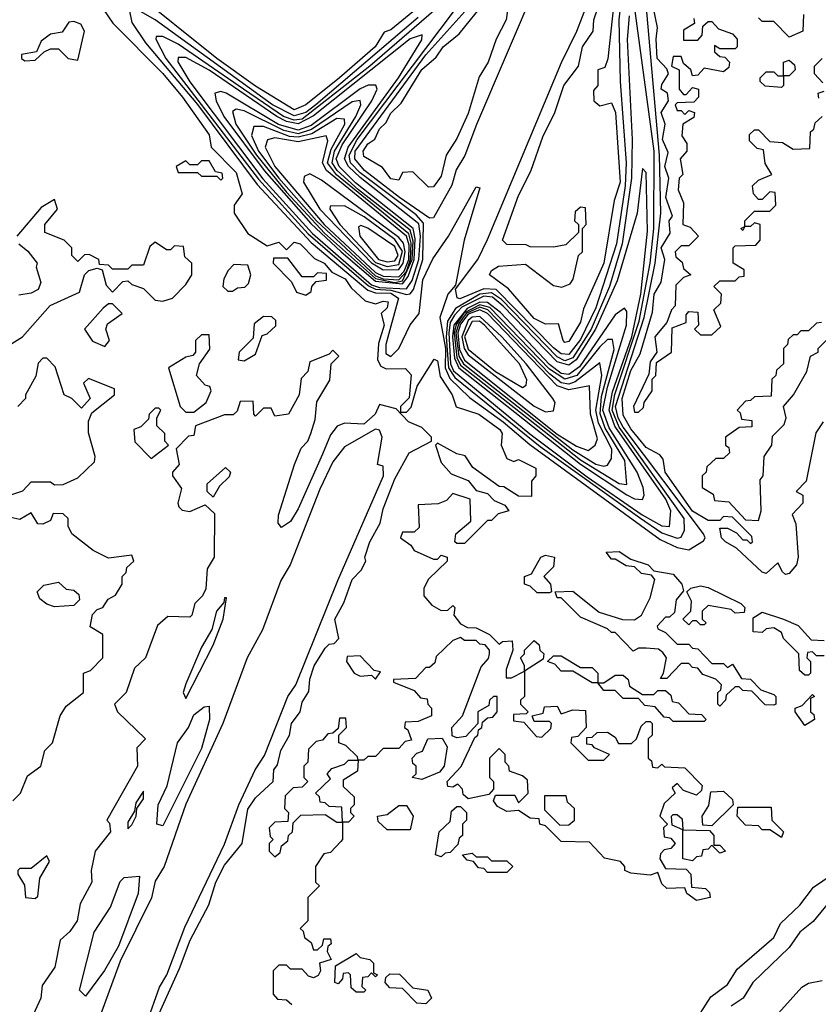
# Model space of a CAD drawing. Extents: x 2737310 to 2869991, y 870230 to 1012730.
# Tile 225 of 256: x 2792525 to 2794590, y 923649 to 926195. Entities that reach past the tile are written whole.
import ezdxf

# ---------------------------------------------------------------- set-up
doc = ezdxf.new("R2010")
doc.units = 0

msp = doc.modelspace()

# ---------------------------------------------------------------- linework, layer by layer
at = {"layer": '0CON02XD'}
for points in [[(2793585, 925682), (2793507.1, 925735), (2793416.9, 925805), (2793391.2, 925835), (2793392.7, 925855), (2793575, 926104.4), (2793745.7, 926295), (2793898.7, 926481.3), (2793935, 926507.5), (2793942.5, 926502.5), (2793941.2, 926475), (2793705.9, 925924.1), (2793675.9, 925844.1), (2793653.4, 925806.6), (2793642.7, 925767.3), (2793595, 925682.5), (2793585, 925682)], [(2793945, 925329.1), (2793925, 925331.2), (2793905, 925346.7), (2793757, 925497), (2793725, 925499.2), (2793663.3, 925473.3), (2793656.1, 925476.1), (2793651.7, 925498.3), (2793710, 925575), (2793735, 925626.7), (2793925.7, 926084.3), (2793965.7, 926165), (2794009.7, 926280.3), (2794085, 926430), (2794095, 926420), (2794095.8, 926385.8), (2794074.6, 926195), (2794077.5, 926035), (2794093.1, 925825), (2794090.7, 925765), (2794068.2, 925615), (2794015, 925450), (2793975, 925368.1), (2793945, 925329.1)], [(2793935, 925360), (2793930, 925365), (2793918.3, 925408.3), (2793885, 925407.5), (2793855, 925422.5), (2793788.6, 925498.6), (2793740, 925535), (2793745, 925546.7), (2793762.7, 925557.3), (2793833, 925563), (2793905, 925508), (2793927, 925503), (2793948, 925512), (2793956.2, 925523.8), (2793970, 925585), (2793980, 925595), (2793980, 925655), (2793990, 925665), (2793988.3, 925708.3), (2793975, 925710), (2793961.7, 925698.3), (2793960, 925675), (2793970, 925665), (2793970, 925645), (2793937, 925613), (2793905, 925606.7), (2793845, 925607.5), (2793835, 925612.5), (2793785, 925613.3), (2793773.3, 925625), (2793815, 925740), (2793847, 925803), (2793878.8, 925895), (2793907.7, 925952.3), (2793932, 926025), (2793970, 926075), (2793980, 926125), (2794007.5, 926165), (2794010, 926195), (2794045, 926298.8)], [(2792717.7, 926257.7), (2792766.1, 926186.1), (2792895, 926056), (2792945.8, 925995), (2793015, 925897.5), (2793020, 925865), (2793085, 925800), (2793100, 925745), (2793080, 925715), (2793080, 925695), (2793115, 925642.5), (2793165, 925610), (2793195, 925620), (2793215, 925600), (2793235, 925620), (2793250, 925615), (2793287.5, 925577.5), (2793312.5, 925565), (2793331.7, 925541.7), (2793366.7, 925525), (2793381.7, 925501.7), (2793418.3, 925468.3)], [(2793541.2, 926215), (2793485, 926168.8), (2793467, 926163), (2793443.8, 926125), (2793352, 926045), (2793265, 925974.4), (2793235, 925962.2), (2793135, 926023.3), (2793035, 926094.4), (2792813.1, 926273.1)], [(2794065, 926270), (2794046.1, 926093.9), (2794038.3, 926071.7), (2794020, 926065), (2794020, 926025), (2794008.3, 926011.7), (2794010, 925985), (2794025, 925972.5), (2794055, 925980), (2794065.6, 925955), (2794077.7, 925775), (2794062.3, 925727.7), (2794035.6, 925565), (2793983, 925447), (2793975, 925412.5), (2793945, 925362.5), (2793935, 925360)], [(2793615, 926234), (2793430, 926075), (2793255, 925938.1), (2793235, 925935.3), (2793207.5, 925945), (2793103.8, 926015), (2792935, 926131.5), (2792895, 926151.2), (2792878.3, 926151.7), (2792876.7, 926145), (2792902.5, 926095), (2793142.6, 925782.6), (2793270.8, 925640.8), (2793426.5, 925506.5), (2793445, 925497.8), (2793485, 925495.7), (2793525, 925484)], [(2793581.7, 925761.7), (2793541.7, 925801.7), (2793515, 925800), (2793505, 925780), (2793485, 925783.8), (2793463, 925813), (2793415, 925841.2), (2793412.9, 925855), (2793425, 925873.8), (2793443.6, 925886.4), (2793455, 925912.5), (2793471.7, 925928.3), (2793485, 925953.3), (2793511.2, 925978.8), (2793565, 926065.8), (2793601.7, 926098.3), (2793620, 926125), (2793661.7, 926158.3), (2793731.2, 926245)], [(2793790, 926245), (2793783.3, 926195), (2793756.7, 926145), (2793736.2, 926085), (2793713, 926047), (2793685, 925952.5), (2793655, 925887.5), (2793627.5, 925845), (2793615, 925790), (2793595, 925762.5), (2793581.7, 925761.7)], [(2794225, 924854.4), (2794235, 924856.7), (2794244, 924875), (2794242.9, 924905), (2794075, 925141.1), (2794057, 925185), (2794063.9, 925226.1), (2794127, 925415), (2794155.3, 925565), (2794164.6, 925655), (2794165.3, 925854.7), (2794115, 926230)], [(2794515, 924762.5), (2794505, 924760), (2794497, 924767), (2794485, 924790), (2794455, 924762.5), (2794445, 924766.7), (2794378.3, 924828.3), (2794350, 924845), (2794340, 924855), (2794335, 924880), (2794355, 924880), (2794378.3, 924868.3), (2794395, 924850), (2794405, 924850), (2794415, 924840), (2794420, 924845), (2794418.3, 924858.3), (2794368.3, 924908.3), (2794345, 924910), (2794335, 924900), (2794305, 924900), (2794265, 924924.4), (2794194.2, 925025), (2794188.8, 925058.8), (2794180, 925070), (2794145, 925088.8), (2794105, 925136.7), (2794085, 925172.5), (2794082.9, 925215), (2794105, 925288), (2794129.1, 925330.9), (2794161.2, 925438.8), (2794166, 925485), (2794183.8, 925516.2), (2794193.3, 925575), (2794183.6, 925605), (2794207, 925643), (2794204, 925675), (2794213, 925687), (2794196, 925735), (2794203.3, 925785), (2794193.3, 925815), (2794201.7, 925851.7), (2794186.9, 925885), (2794194, 925925), (2794183.5, 925955), (2794202.5, 925985), (2794200, 926005), (2794184, 926015), (2794185, 926027.5), (2794202.5, 926055), (2794198.3, 926068.3), (2794173.1, 926095), (2794170.8, 926145), (2794174.2, 926175), (2794163.6, 926225)], [(2792808.3, 926221.7), (2792815, 926187.5), (2792850.6, 926135), (2792985, 925975.4), (2793138.8, 925768.8), (2793278.9, 925618.9), (2793425.6, 925495.6), (2793445, 925488.4), (2793485, 925488), (2793504.5, 925475), (2793471.5, 925355), (2793472, 925332), (2793485, 925324.2), (2793505.3, 925344.7), (2793535, 925405.8), (2793558, 925435), (2793567.4, 925522.6), (2793593, 925577), (2793633.8, 925635), (2793705, 925762.5), (2793715, 925760), (2793674, 925625), (2793651.7, 925508.3), (2793632, 925485), (2793611.2, 925425), (2793625.9, 925345), (2793625.2, 925295), (2793637.4, 925267.4), (2793688.1, 925218.1), (2793775, 925155.4), (2793843.9, 925096.1), (2794180.9, 924850.9), (2794225, 924830), (2794255, 924824.2)], [(2793555, 926200.5), (2793290.9, 925975), (2793265, 925954.7), (2793235, 925946), (2793178.9, 925975), (2792875, 926194.4), (2792825, 926223.3)], [(2793525, 925484), (2793535, 925485.8), (2793543.1, 925496.9), (2793567.1, 925575), (2793568.8, 925668.8), (2793550.3, 925690.3), (2793405, 925798.9), (2793380.7, 925825), (2793376.6, 925845), (2793397.6, 925885), (2793647.1, 926215)], [(2794101.2, 926205), (2794096.1, 926143.9), (2794108.9, 925885), (2794107.3, 925785), (2794083.1, 925615), (2794050.3, 925505), (2794002.8, 925395), (2793955, 925320.4), (2793935, 925312.9), (2793915, 925322.8), (2793771, 925471), (2793745, 925488.6), (2793715, 925485.3), (2793651.5, 925448.5), (2793630.8, 925415), (2793627.8, 925375), (2793633.9, 925295), (2793650.1, 925270.1), (2793871, 925091), (2794127.4, 924907.4), (2794185, 924867.9), (2794225, 924854.4)], [(2794255, 924824.2), (2794293, 924847), (2794297.5, 924855), (2794293.3, 924865), (2794085, 925141.2), (2794072.1, 925165), (2794065.9, 925195), (2794139.4, 925425), (2794168.2, 925565), (2794182.9, 925695), (2794179.6, 925845), (2794146.2, 926215)], [(2794551.7, 926208.3), (2794550, 926165), (2794515, 926150), (2794475, 926190), (2794445, 926190), (2794435, 926200)], [(2792538.3, 926088.3), (2792565, 926090), (2792588.3, 926111.7), (2792605, 926120), (2792625, 926120), (2792650, 926095), (2792675, 926090), (2792692.5, 926165), (2792683, 926183), (2792665, 926190), (2792651.7, 926188.3), (2792635, 926162.5), (2792605, 926157.5), (2792580.7, 926139.3), (2792568.3, 926111.7), (2792530, 926105), (2792530, 926095), (2792538.3, 926088.3)], [(2794268.3, 926198.3), (2794270, 926185), (2794241.7, 926168.3), (2794241.7, 926141.7), (2794278.3, 926141.7), (2794290, 926155), (2794291.7, 926178.3), (2794305, 926190), (2794315, 926190), (2794331.7, 926171.7), (2794368.3, 926158.3), (2794380, 926145), (2794380, 926125), (2794375, 926120), (2794335, 926120), (2794321.7, 926128.3), (2794321.7, 926111.7), (2794335, 926100), (2794348.3, 926098.3), (2794360, 926085), (2794358.3, 926071.7), (2794345, 926060), (2794295, 926070), (2794278.3, 926051.7), (2794265, 926050), (2794260, 926065), (2794241.7, 926081.7), (2794235, 926100), (2794215, 926100), (2794210, 926075), (2794230, 926065), (2794230, 926015), (2794241.7, 926001.7), (2794248.3, 926001.7), (2794265, 926020), (2794280, 926015), (2794280, 925995), (2794268.3, 925981.7), (2794225, 925980), (2794220, 925975), (2794225, 925960), (2794235, 925960), (2794245, 925950), (2794255, 925960), (2794270, 925955), (2794268.3, 925941.7), (2794240, 925925), (2794237.5, 925895), (2794250, 925875), (2794250, 925855), (2794232.5, 925835), (2794240, 925795), (2794230, 925785), (2794227.5, 925755), (2794241.7, 925721.7), (2794240, 925665), (2794258.3, 925658.3), (2794280, 925635), (2794255, 925610), (2794235, 925610), (2794220, 925595), (2794221.7, 925581.7), (2794238.3, 925568.3), (2794241.7, 925551.7), (2794260, 925535), (2794241.7, 925528.3), (2794221.7, 925508.3), (2794220, 925455), (2794210, 925445), (2794198.3, 925411.7), (2794167.5, 925375), (2794172.5, 925335), (2794155, 925310), (2794151.7, 925278.3), (2794112.5, 925195), (2794115, 925180), (2794125, 925180)], [(2793525, 925499.4), (2793539.4, 925520.6), (2793557, 925575), (2793561.1, 925635), (2793557.1, 925667.1), (2793405, 925786.5), (2793375.3, 925815), (2793364.7, 925835), (2793374.2, 925865), (2793504.6, 926045), (2793565, 926143.3), (2793566.1, 926156.1), (2793535, 926145.6), (2793285, 925946.8), (2793245, 925926.1), (2793215, 925931.7), (2793189.6, 925945), (2793015, 926064.6), (2792955, 926097.1), (2792935, 926097.5), (2792933.9, 926086.1), (2792965, 926034.5), (2793153.6, 925783.6), (2793282, 925642), (2793435, 925509.6), (2793455, 925502.7), (2793525, 925499.4)], [(2794495, 926020), (2794453, 926023), (2794440, 926035), (2794440, 926045), (2794455, 926060), (2794475, 926060), (2794485, 926050), (2794500, 926050), (2794500, 926085), (2794515, 926090), (2794528.3, 926078.3), (2794530, 926065), (2794515, 926050), (2794500, 926050), (2794500, 926025), (2794495, 926020)], [(2794601.7, 926031.7), (2794580, 926055), (2794580, 926075), (2794600, 926095)], [(2793515, 925511.5), (2793529.5, 925530.5), (2793544.9, 925575), (2793547.9, 925627.9), (2793542.3, 925655), (2793393.4, 925773.4), (2793350.7, 925815), (2793343.6, 925835), (2793358.5, 925871.5), (2793435.4, 925985), (2793449.2, 926015), (2793446.1, 926026.1), (2793425.9, 926025.9), (2793405, 926016.2), (2793278.8, 925921.2), (2793245, 925909), (2793193.9, 925923.9), (2793058.8, 926005), (2793045, 926009.2), (2793030, 926005), (2793032.9, 925985), (2793053.2, 925945), (2793157.4, 925805), (2793278.1, 925668.1), (2793356.2, 925595), (2793445, 925518.4), (2793515, 925511.5)], [(2794591.7, 925991.7), (2794590, 926005), (2794605, 926010)], [(2793495, 925515.2), (2793515, 925519.6), (2793540.2, 925575), (2793542.4, 925622.4), (2793535, 925650.4), (2793401.3, 925755), (2793346.1, 925805), (2793333.4, 925825), (2793338.9, 925855), (2793394.4, 925945), (2793407.1, 925975), (2793405.8, 925985.8), (2793385, 925982.9), (2793279.2, 925910.8), (2793245, 925900.2), (2793208.1, 925908.1), (2793105, 925959.4), (2793085, 925963.3), (2793075, 925957.5), (2793083.5, 925925), (2793137.1, 925845), (2793215, 925749.1), (2793313.1, 925643.1), (2793445, 925525.6), (2793495, 925515.2)], [(2794125, 925180), (2794138.3, 925191.7), (2794140, 925205), (2794160, 925235), (2794160, 925265), (2794170, 925275), (2794171.7, 925308.3), (2794210, 925335), (2794211.7, 925398.3), (2794248.3, 925411.7), (2794248.3, 925431.7), (2794255, 925440), (2794278.3, 925438.3), (2794280, 925405), (2794270, 925395), (2794285, 925380), (2794315, 925380), (2794338.3, 925401.7), (2794320, 925445), (2794338.3, 925461.7), (2794340, 925485), (2794320, 925505), (2794335, 925520), (2794375, 925520), (2794385, 925530), (2794398.3, 925531.7), (2794398.3, 925548.3), (2794370, 925565), (2794370, 925605), (2794375, 925610), (2794428.3, 925611.7), (2794440, 925625), (2794440, 925665), (2794425, 925670), (2794415, 925660), (2794400, 925660), (2794395, 925650), (2794390, 925655), (2794400, 925660), (2794400, 925675), (2794425, 925700), (2794465, 925700), (2794480, 925715), (2794478.3, 925748.3), (2794465, 925750), (2794445, 925730), (2794435, 925730), (2794422.5, 925745), (2794420, 925765), (2794435, 925780), (2794470, 925795), (2794453, 925823), (2794448.3, 925858.3), (2794431.7, 925861.7), (2794411.7, 925881.7), (2794411.7, 925898.3), (2794425, 925910), (2794435, 925910), (2794465, 925880), (2794497, 925877), (2794525, 925860), (2794568.3, 925861.7), (2794570, 925905), (2794578.3, 925911.7), (2794581.7, 925928.3), (2794600, 925945)], [(2793505, 925522.1), (2793525, 925544.2), (2793535.6, 925575), (2793537.3, 925617.3), (2793530.9, 925640.9), (2793343.8, 925793.8), (2793320.9, 925825), (2793330.1, 925859.9), (2793365.5, 925925), (2793365, 925937.5), (2793345, 925939.4), (2793280.3, 925899.7), (2793245, 925890.8), (2793222.6, 925892.6), (2793155, 925918.9), (2793130.8, 925919.2), (2793124.1, 925895.9), (2793142.7, 925855), (2793195.3, 925785), (2793292.1, 925675), (2793445, 925533), (2793465, 925524.5), (2793505, 925522.1)], [(2793505, 925529.8), (2793519, 925545), (2793530.8, 925575), (2793532.2, 925612.2), (2793525.6, 925635), (2793318.2, 925805), (2793308, 925825), (2793321.7, 925881.7), (2793317.5, 925895), (2793245, 925879.3), (2793185, 925889.4), (2793166.1, 925883.9), (2793160, 925865), (2793184.7, 925815), (2793312.1, 925665), (2793445, 925540.8), (2793465, 925531.9), (2793505, 925529.8)], [(2793045, 925780), (2793050, 925785), (2793048.3, 925798.3), (2793031.7, 925801.7), (2793015, 925830), (2792995, 925830), (2792985, 925820), (2792965, 925820), (2792955, 925830), (2792930, 925815), (2792935, 925800), (2792985, 925800), (2792995, 925790), (2793035, 925790), (2793045, 925780)], [(2793465, 925548.4), (2793505, 925549.4), (2793516.7, 925565), (2793522.1, 925595), (2793517.2, 925617.2), (2793505, 925632), (2793305, 925780), (2793275, 925796.2), (2793260.7, 925789.3), (2793258.8, 925775), (2793300.8, 925705), (2793435, 925565.8), (2793465, 925548.4)], [(2794205, 924884), (2794208.6, 924925), (2794196.1, 924955), (2794064.1, 925144.1), (2794048.8, 925185), (2794057.7, 925232.3), (2794107.7, 925375), (2794131.2, 925485), (2794148.3, 925648.3), (2794145, 925800), (2794135, 925810), (2794122, 925695), (2794070.2, 925519.8), (2794014.2, 925395), (2793963.9, 925315), (2793945, 925301.8), (2793915, 925310.3), (2793775, 925454.1), (2793747.2, 925477.2), (2793725, 925480.2), (2793668.3, 925451.7), (2793649, 925431), (2793638.3, 925411.7), (2793634.5, 925385), (2793639.3, 925305), (2793646.9, 925286.9), (2793844.2, 925124.2), (2793992.4, 925012.4), (2794134.5, 924914.5), (2794185, 924885.7), (2794205, 924884)], [(2792505, 925357.5), (2792532.5, 925375), (2792603.8, 925456.2), (2792679.5, 925490.5), (2792692.5, 925535), (2792703.8, 925546.2), (2792725, 925552.5), (2792738.3, 925548.3), (2792748.3, 925508.3), (2792765, 925490), (2792791.7, 925518.3), (2792805, 925520), (2792815, 925510), (2792845, 925500), (2792875, 925470), (2792895, 925467.5), (2792920, 925475), (2792955, 925510), (2792970, 925535), (2792970, 925565), (2792951.7, 925581.7), (2792948.3, 925608.3), (2792925, 925610), (2792915, 925600), (2792905, 925600), (2792875, 925620), (2792861.7, 925608.3), (2792845, 925560), (2792815, 925560), (2792805, 925550), (2792765, 925550), (2792755, 925560), (2792731.7, 925561.7), (2792730, 925575), (2792705, 925587.5), (2792693, 925587), (2792675, 925570), (2792660, 925585), (2792660, 925605), (2792640, 925625), (2792590, 925645), (2792590, 925665), (2792622.5, 925705), (2792615, 925730), (2792580.7, 925709.3), (2792517.5, 925635)], [(2793475, 925556.4), (2793505, 925562), (2793515, 925596.2), (2793495, 925626.8), (2793415.5, 925685), (2793365, 925714), (2793327.5, 925712.5), (2793326.7, 925705), (2793352.5, 925665), (2793445, 925567.2), (2793475, 925556.4)], [(2793475, 925568.8), (2793495, 925571.5), (2793503.3, 925585), (2793495, 925608.1), (2793425, 925656), (2793407.5, 925662.5), (2793400.7, 925659.3), (2793404.2, 925635), (2793452.5, 925575), (2793475, 925568.8)], [(2792522.5, 925615), (2792546.4, 925596.4), (2792570, 925565), (2792567.5, 925555), (2792580, 925515), (2792573, 925497), (2792555, 925487.5), (2792523, 925483)], [(2793265, 925482.5), (2793278.3, 925491.7), (2793280, 925505), (2793291.7, 925518.3), (2793318.3, 925521.7), (2793318.3, 925538.3), (2793295, 925540), (2793285, 925530), (2793255, 925530), (2793218.3, 925578.3), (2793181.7, 925578.3), (2793180, 925565), (2793227.5, 925517.5), (2793240.7, 925490.7), (2793265, 925482.5)], [(2793063, 925493), (2793075, 925493.3), (2793088.3, 925501.7), (2793107, 925503), (2793117, 925513), (2793122.5, 925535), (2793115, 925560), (2793078.3, 925561.7), (2793063.9, 925546.1), (2793052.5, 925525), (2793050, 925505), (2793063, 925493)], [(2793418.3, 925468.3), (2793445, 925460), (2793465, 925467.5), (2793477.5, 925465), (2793475, 925450), (2793460, 925435), (2793467.8, 925405), (2793452.7, 925357.3), (2793450, 925315), (2793458.8, 925298.8), (2793472.5, 925292.5), (2793523, 925293), (2793537, 925277), (2793532.5, 925217.5), (2793510, 925195), (2793510, 925180), (2793525, 925180), (2793537, 925193), (2793553, 925247), (2793596.7, 925316.7), (2793605, 925312.5), (2793612.5, 925272.5), (2793643.3, 925225), (2793654, 925194), (2793712.5, 925175), (2793766.2, 925135), (2793772.5, 925125), (2793770, 925095), (2793785, 925060), (2793802.5, 925052.5), (2793815, 925057.5), (2793860, 925035), (2793860, 925015), (2793848.3, 925001.7), (2793848.3, 924961.7), (2793815, 924962.5), (2793777, 924987), (2793765, 924987.5), (2793697, 925037), (2793677, 925067), (2793655, 925072.5), (2793605, 925100), (2793600, 925095), (2793615, 925050), (2793640.7, 925020.7), (2793685, 925003.3), (2793705, 924977.5), (2793735, 924970), (2793751.7, 924951.7), (2793779.3, 924939.3), (2793790, 924925), (2793762.5, 924917.5), (2793745, 924900), (2793735, 924900), (2793675, 924840), (2793655, 924840), (2793650, 924845), (2793652.5, 924865), (2793691.7, 924898.3), (2793690, 924955), (2793645, 924970), (2793628.3, 924951.7), (2793607, 924943), (2793555, 924940), (2793558.3, 924881.7), (2793545, 924870), (2793515, 924870), (2793510, 924855), (2793536.4, 924836.4), (2793545, 924822.5), (2793595, 924800), (2793605, 924800), (2793615, 924810), (2793630, 924805), (2793630, 924795), (2793581.7, 924748.3), (2793570, 924725), (2793570, 924705), (2793590.7, 924680.7), (2793615, 924667.5), (2793631.7, 924668.3), (2793645, 924680), (2793650, 924675), (2793647.5, 924655), (2793665, 924632.5), (2793683, 924623), (2793705, 924622.5), (2793740, 924605), (2793765, 924580), (2793773, 924587), (2793798.3, 924588.3), (2793800, 924565), (2793783.3, 924515), (2793783.3, 924493.3), (2793797, 924493), (2793830, 924510), (2793830, 924525), (2793820, 924545), (2793830, 924555), (2793830, 924565), (2793855, 924590), (2793868.3, 924578.3), (2793870, 924565), (2793880, 924555), (2793878.3, 924541.7), (2793830, 924510), (2793830, 924445), (2793820, 924435), (2793820, 924425), (2793840, 924405), (2793835, 924400), (2793801.7, 924398.3), (2793801.7, 924381.7), (2793828.3, 924378.3), (2793861.7, 924341.7), (2793875, 924340), (2793898.3, 924361.7), (2793900, 924375), (2793895, 924380), (2793855, 924380), (2793850, 924395), (2793878.3, 924401.7), (2793881.7, 924418.3), (2793915, 924420), (2793925, 924400), (2793955, 924410), (2793988.3, 924408.3), (2793990, 924365), (2793968.3, 924341.7), (2793951.7, 924338.3), (2793950, 924325), (2793995, 924280), (2794035, 924280), (2794050, 924295), (2794011.7, 924311.7), (2794005, 924320), (2793991.7, 924321.7), (2793991.7, 924338.3), (2794005, 924340), (2794018.3, 924351.7), (2794045, 924352.5), (2794065, 924340), (2794073, 924323), (2794107, 924323), (2794120, 924335), (2794131.7, 924368.3), (2794145, 924380), (2794155, 924380), (2794160, 924375), (2794160, 924345), (2794150, 924335), (2794150, 924285), (2794158.3, 924278.3), (2794161.7, 924261.7), (2794175, 924260), (2794185, 924270), (2794192.5, 924262.5), (2794245, 924260), (2794290, 924215), (2794288.3, 924201.7), (2794275, 924190), (2794241.7, 924201.7), (2794225, 924220), (2794211.7, 924208.3), (2794220, 924195), (2794191.7, 924168.3), (2794180, 924135), (2794200, 924115), (2794190, 924105), (2794191.7, 924081.7), (2794208.3, 924078.3), (2794220, 924065), (2794208.3, 924051.7), (2794191.7, 924048.3), (2794181.7, 924038.3), (2794180, 924025), (2794195, 924000), (2794248.3, 923998.3), (2794260, 923985), (2794261.7, 923951.7), (2794298.3, 923948.3), (2794308.3, 923938.3), (2794310, 923925), (2794275, 923917.5), (2794250, 923935), (2794245, 923950), (2794198.3, 923948.3), (2794185, 923960), (2794175, 923990), (2794155, 923982.5), (2794105, 923987.5), (2794090, 923995), (2794090, 924005), (2794078.3, 924018.3), (2794037, 924027), (2793998.3, 924068.3), (2793925, 924070), (2793885, 924110), (2793870, 924115), (2793868.3, 924128.3), (2793845, 924130), (2793815, 924150), (2793785, 924147.5), (2793760.7, 924160.7), (2793750, 924175), (2793755, 924190), (2793805, 924190), (2793815, 924170), (2793840, 924195), (2793838.3, 924228.3), (2793825, 924240), (2793791.7, 924251.7), (2793790, 924265), (2793780, 924275), (2793780, 924295), (2793765, 924310), (2793740, 924285), (2793740, 924235), (2793750, 924225), (2793750, 924205), (2793738.3, 924191.7), (2793685, 924180), (2793671.7, 924191.7), (2793670, 924205), (2793658.3, 924218.3), (2793645, 924210), (2793631.7, 924211.7), (2793630, 924225), (2793666.7, 924263.3), (2793701.7, 924338.3), (2793710, 924345), (2793711.7, 924358.3), (2793720, 924365), (2793721.7, 924378.3), (2793735, 924390), (2793748.3, 924391.7), (2793760, 924405), (2793760, 924445), (2793750, 924445), (2793740, 924435), (2793738.3, 924421.7), (2793710, 924405), (2793710, 924375), (2793678.3, 924341.7), (2793655, 924337.5), (2793643, 924343), (2793642.5, 924365), (2793670, 924395), (2793718.3, 924521.7), (2793737, 924543), (2793740, 924555), (2793740, 924565), (2793728.3, 924578.3), (2793715, 924580), (2793705, 924590), (2793675, 924590), (2793665, 924597.5), (2793645, 924590), (2793601.7, 924548.3), (2793598.3, 924531.7), (2793585, 924520), (2793575, 924520), (2793548.3, 924491.7), (2793491.7, 924488.3), (2793491.7, 924481.7), (2793545, 924460), (2793561.7, 924441.7), (2793578.3, 924438.3), (2793580, 924425), (2793590, 924415), (2793590, 924395), (2793555, 924380), (2793521.7, 924378.3), (2793520, 924365), (2793528.3, 924358.3), (2793538.3, 924331.7), (2793521.7, 924328.3), (2793505, 924310), (2793465, 924310), (2793445, 924290), (2793425, 924290), (2793415, 924280), (2793400, 924280), (2793398.3, 924251.7), (2793361.7, 924228.3), (2793361.7, 924211.7), (2793390, 924185), (2793390, 924165), (2793380, 924155), (2793380, 924145), (2793390, 924135), (2793375, 924120), (2793360, 924120), (2793360, 924075), (2793355, 924070), (2793328.3, 924041.7), (2793311.7, 924038.3), (2793290, 924005), (2793290, 923965), (2793300, 923955), (2793270, 923925), (2793270, 923865), (2793250, 923845), (2793258.3, 923838.3), (2793261.7, 923821.7), (2793278.3, 923808.3), (2793285, 923790), (2793295, 923790), (2793308.3, 923801.7), (2793311.7, 923818.3), (2793328.3, 923818.3), (2793330, 923805), (2793321.7, 923798.3), (2793320, 923785), (2793330, 923765), (2793300, 923755), (2793302.5, 923735), (2793296.7, 923723.3), (2793285, 923717.5), (2793271.7, 923721.7), (2793255, 923740), (2793225, 923740), (2793215, 923750), (2793195, 923750), (2793180, 923735), (2793180, 923675), (2793191.7, 923661.7), (2793215, 923660), (2793228.3, 923648.3)], [(2794135, 924953.8), (2794140, 924965), (2794137.5, 924985), (2794121.5, 925025), (2794049.2, 925139.2), (2794033.1, 925185), (2794044.8, 925245), (2794094.4, 925405), (2794095, 925440), (2794088.8, 925448.8), (2794065, 925432), (2793972.8, 925297.2), (2793945, 925277.6), (2793925, 925280), (2793895, 925303.5), (2793768, 925438), (2793735, 925463.5), (2793715, 925464.2), (2793681.7, 925448.3), (2793647.9, 925405), (2793644, 925375), (2793649.7, 925319.7), (2793660.3, 925295), (2793975, 925045.8), (2794095, 924966.4), (2794115, 924955.6), (2794135, 924953.8)], [(2792745, 925350), (2792757.5, 925365), (2792747.5, 925395), (2792751.7, 925408.3), (2792790, 925435), (2792765, 925460), (2792755, 925460), (2792740.7, 925449.3), (2792692.5, 925395), (2792713.6, 925363.6), (2792745, 925350)], [(2794095, 924993.3), (2794089.5, 925055), (2794039.1, 925139.1), (2794025.6, 925175.6), (2794029.2, 925220.8), (2794062.5, 925342.5), (2794058, 925368), (2794045, 925368), (2794025, 925349.4), (2793965.2, 925274.8), (2793935, 925265.3), (2793895, 925291.6), (2793740.9, 925450.9), (2793715, 925457.7), (2793673.8, 925436.2), (2793653.5, 925406.5), (2793648.6, 925385), (2793655, 925321.4), (2793665, 925301.4), (2793975, 925056.6), (2794075, 924995.8), (2794095, 924993.3)], [(2794035, 925040), (2794045, 925043.3), (2794055, 925060), (2794055.7, 925084.3), (2794021.5, 925151.5), (2794014.7, 925185), (2794030.5, 925275), (2794025, 925307.5), (2793961.7, 925258.3), (2793945, 925252.7), (2793925, 925255.9), (2793895, 925279.1), (2793735.1, 925445.1), (2793715, 925451.2), (2793679.3, 925435), (2793660.5, 925409.5), (2793652.9, 925385), (2793660.8, 925325), (2793672.9, 925305), (2793955, 925082.9), (2794015, 925045.7), (2794035, 925040)], [(2793995, 925081.2), (2794013.3, 925095), (2794019.2, 925110.8), (2794001.1, 925175), (2793998, 925248), (2793945, 925237.9), (2793915, 925248), (2793734.7, 925435), (2793714.4, 925444.4), (2793685, 925433.8), (2793665, 925407.8), (2793657.7, 925385), (2793662.4, 925342.4), (2793674.9, 925314.9), (2793915, 925123.4), (2793965, 925091.8), (2793995, 925081.2)], [(2793105, 925312.5), (2793135, 925330), (2793151.7, 925378.3), (2793165, 925382.5), (2793187, 925403), (2793187, 925417), (2793177, 925427), (2793155, 925427.5), (2793131.7, 925408.3), (2793128.3, 925371.7), (2793092.5, 925335), (2793090, 925315), (2793105, 925312.5)], [(2793885, 925180.8), (2793905, 925183.3), (2793910, 925205), (2793903.8, 925215), (2793835, 925305.4), (2793771.3, 925375), (2793715, 925427.2), (2793695, 925426), (2793685, 925417.2), (2793668, 925375), (2793674.2, 925345), (2793685, 925328), (2793855, 925195.6), (2793885, 925180.8)], [(2793825, 925243.8), (2793835, 925250), (2793836.4, 925263.6), (2793817.5, 925305), (2793727.1, 925405), (2793713.8, 925415), (2793695, 925414.5), (2793675.4, 925375.4), (2793685, 925342.9), (2793755, 925285.6), (2793825, 925243.8)], [(2794598.3, 925411.7), (2794585, 925410), (2794565, 925390), (2794545, 925390), (2794535, 925380), (2794525, 925380), (2794511.7, 925368.3), (2794510, 925355), (2794500, 925345), (2794500, 925305), (2794481.7, 925288.3), (2794480, 925275), (2794470, 925265), (2794468.3, 925221.7), (2794425, 925220), (2794415, 925210), (2794401.7, 925208.3), (2794380, 925185), (2794388.3, 925178.3), (2794391.7, 925161.7), (2794418.3, 925158.3), (2794418.3, 925141.7), (2794385, 925140), (2794350, 925115), (2794350, 925095), (2794358.3, 925088.3), (2794360, 925075), (2794345, 925060), (2794325, 925060), (2794301.7, 925038.3), (2794300, 925025), (2794290, 925015), (2794290, 924985), (2794318.3, 924968.3), (2794321.7, 924951.7), (2794358.3, 924948.3), (2794401.7, 924901.7), (2794435, 924900)], [(2792975, 925180), (2793007.5, 925205), (2793020, 925235), (2793016.4, 925246.4), (2793005, 925250), (2792982.5, 925275), (2792990, 925305), (2793017, 925343), (2793015, 925380), (2792995, 925380), (2792980, 925365), (2792980, 925335), (2792973, 925327), (2792955, 925322.5), (2792910, 925295), (2792940, 925195), (2792955, 925180), (2792975, 925180)], [(2794435, 924900), (2794442.5, 924925), (2794440, 925005), (2794447.5, 925015), (2794450, 925065), (2794470, 925095), (2794471.7, 925118.3), (2794501.7, 925148.3), (2794506.7, 925165), (2794500, 925195), (2794526.2, 925225), (2794560, 925285), (2794570, 925325), (2794590, 925335), (2794590, 925345), (2794620, 925375)], [(2792938.3, 923741.7), (2792966, 923815), (2793014.2, 923905.8), (2793031.9, 923965), (2793055, 924008.8), (2793100, 924065), (2793115, 924153.3), (2793135, 924182.5), (2793180, 924225), (2793182.5, 924255), (2793191.7, 924268.3), (2793200, 924305), (2793222.5, 924345), (2793227.5, 924375), (2793250, 924405), (2793255, 924430), (2793272.5, 924457.5), (2793275, 924490), (2793286.1, 924523.9), (2793315, 924570), (2793325, 924580), (2793338.3, 924581.7), (2793350, 924595), (2793340, 924645), (2793363.3, 924686.7), (2793385, 924747.5), (2793408.3, 924771.7), (2793420, 924795), (2793417.5, 924805), (2793430, 924845), (2793457, 924893), (2793465, 924930), (2793495, 925007.5), (2793532.5, 925075), (2793590, 925105), (2793590, 925115), (2793565, 925140), (2793530, 925155), (2793498.3, 925188.3), (2793455, 925200), (2793444, 925175), (2793415, 925149.4), (2793365, 925152), (2793345.8, 925144.2), (2793328.8, 925121.2), (2793308.3, 925071.7), (2793245, 924930), (2793225, 924897.5), (2793201.7, 924881.7), (2793193.3, 924893.3), (2793193.9, 924913.9), (2793235.8, 925045), (2793253, 925087), (2793270, 925105), (2793277.5, 925125), (2793289.3, 925160.7), (2793293, 925207), (2793327, 925263), (2793330, 925305), (2793350, 925325), (2793335, 925340), (2793325, 925330), (2793275, 925310), (2793270, 925285), (2793253, 925267), (2793247.5, 925225), (2793220, 925175), (2793185, 925170), (2793175, 925190), (2793155, 925190), (2793135, 925170), (2793130, 925175), (2793128.3, 925208.3), (2793095, 925207.5), (2793087, 925183), (2793077, 925173), (2793055, 925173.3), (2792980, 925145), (2792975, 925120), (2792961.7, 925118.3), (2792930, 925085), (2792937.5, 925045), (2792920, 925025), (2792920, 925015), (2792943, 924983), (2792933.8, 924945), (2792936.7, 924935), (2792945, 924926.7), (2792965, 924923.3), (2793005, 924940), (2793028.3, 924918.3), (2793027.5, 924805), (2793010, 924775), (2793006.4, 924723.6), (2792997.5, 924705), (2792977.5, 924685), (2792970, 924655), (2792965, 924650), (2792908.3, 924651.7), (2792881.7, 924628.3), (2792850, 924545), (2792821.7, 924518.3), (2792800, 924455), (2792770, 924425), (2792777.5, 924405), (2792850, 924335), (2792828.3, 924311.7), (2792830, 924265), (2792750, 924125), (2792757, 924117), (2792760, 924095), (2792720, 924045), (2792710, 923995), (2792711.2, 923965), (2792681.2, 923908.8), (2792674, 923865), (2792655, 923836.7), (2792630, 923815), (2792616, 923745), (2792583, 923697), (2792580, 923665), (2792555, 923610)], [(2792505, 924967.5), (2792533, 924977), (2792555, 925000), (2792605, 925000), (2792615, 924992.5), (2792637, 924993), (2792675, 925010), (2792718.3, 925051.7), (2792720, 925065), (2792703, 925127), (2792703, 925157), (2792711.7, 925178.3), (2792770, 925225), (2792770, 925240), (2792702.5, 925267.5), (2792690, 925255), (2792707.5, 925215), (2792685, 925190), (2792660, 925215), (2792640, 925225), (2792617, 925297), (2792595, 925320), (2792585, 925320), (2792573, 925307), (2792567, 925273), (2792540, 925225), (2792540, 925215), (2792520, 925195)], [(2792865, 925060), (2792910, 925095), (2792900, 925105), (2792900, 925125), (2792880, 925145), (2792880, 925165), (2792890, 925185), (2792885, 925190), (2792875, 925190), (2792860, 925175), (2792858.3, 925161.7), (2792838.3, 925141.7), (2792820, 925135), (2792823, 925103), (2792865, 925060)], [(2794602.5, 925155), (2794583.6, 925126.4), (2794558.8, 925001.2), (2794532.5, 924975), (2794550, 924965), (2794550, 924945), (2794522.5, 924915), (2794531.7, 924891.7), (2794537.5, 924805), (2794533.3, 924785), (2794515, 924762.5)], [(2792855, 923603.3), (2792886.9, 923693.1), (2792905.7, 923725), (2792952.1, 923847.9), (2793055, 924063.3), (2793092, 924165), (2793133.8, 924255), (2793157.6, 924292.4), (2793218, 924445), (2793238.6, 924475), (2793347.5, 924745), (2793465.8, 925015), (2793465, 925040), (2793450, 925045), (2793462.5, 925115), (2793455, 925133.3), (2793445, 925135.8), (2793365, 925090), (2793335, 925051.2), (2793301.2, 924981.2), (2793224, 924785), (2793200, 924745), (2793153, 924617), (2793112.9, 924545), (2793050, 924375), (2792955, 924166.7), (2792898.8, 924005), (2792875, 923967.5), (2792865.9, 923924.1), (2792785, 923760), (2792724.2, 923595.8)], [(2793025, 924960), (2793010, 924975), (2793010, 924995), (2793057, 925037), (2793070, 925025), (2793067, 925013), (2793041.7, 924988.3), (2793025, 924960)], [(2792507.5, 924175), (2792527.5, 924195), (2792545, 924240), (2792580, 924265), (2792590, 924305), (2792610, 924325), (2792630, 924395), (2792645, 924420), (2792690, 924455), (2792690, 924505), (2792708.3, 924511.7), (2792740, 924545), (2792740, 924605), (2792707.5, 924625), (2792713, 924657), (2792725, 924670), (2792740, 924675), (2792753.6, 924696.4), (2792773, 924707), (2792790, 924735), (2792790, 924755), (2792800, 924765), (2792801.7, 924778.3), (2792820, 924795), (2792815, 924810), (2792755, 924802.5), (2792715, 924822.5), (2792660, 924865), (2792650, 924885), (2792650, 924905), (2792637, 924917), (2792611.7, 924918.3), (2792605, 924900), (2792585, 924890), (2792571.7, 924891.7), (2792555, 924920), (2792525, 924902.5), (2792502.5, 924907.5)], [(2793895, 924712.5), (2793863, 924713), (2793845, 924730), (2793830, 924735), (2793830, 924755), (2793848.3, 924761.7), (2793872.5, 924805), (2793885, 924810), (2793907.5, 924805), (2793905, 924780), (2793880, 924755), (2793897.5, 924735), (2793900, 924715), (2793895, 924712.5)], [(2794335, 924420), (2794330, 924425), (2794330, 924455), (2794338.3, 924461.7), (2794340, 924475), (2794325, 924490), (2794291.7, 924501.7), (2794278.3, 924518.3), (2794265, 924520), (2794255, 924530), (2794235, 924530), (2794198.3, 924491.7), (2794181.7, 924491.7), (2794190, 924505), (2794197.5, 924545), (2794188.3, 924558.3), (2794177, 924567), (2794145, 924570), (2794125, 924570), (2794111.7, 924561.7), (2794065, 924610), (2794055, 924610), (2794045, 924620), (2793975, 924650), (2793925, 924700), (2793915, 924700), (2793910, 924715), (2793955, 924717.5), (2794023, 924663), (2794083.6, 924643.6), (2794115, 924643.3), (2794132.5, 924655), (2794155, 924700), (2794167, 924747), (2794158.3, 924758.3), (2794133, 924763), (2794115, 924780), (2794093, 924783), (2794065, 924800), (2794055, 924800), (2794041.7, 924818.3), (2794075, 924820), (2794105, 924800), (2794150, 924785), (2794165, 924770), (2794215, 924761.2), (2794237.5, 924735), (2794241.7, 924718.3), (2794222.5, 924695), (2794218.3, 924661.7), (2794205, 924650), (2794195, 924650), (2794173, 924627), (2794175, 924620), (2794195, 924610), (2794225, 924580), (2794255, 924580), (2794265, 924570), (2794278.3, 924568.3), (2794315, 924530), (2794345, 924530), (2794355, 924520), (2794368.3, 924528.3), (2794391.7, 924491.7), (2794415, 924490), (2794441.7, 924461.7), (2794475, 924450), (2794480, 924445), (2794480, 924425), (2794475, 924422.5), (2794453, 924423), (2794418.3, 924458.3), (2794395, 924460), (2794385, 924470), (2794375, 924470), (2794351.7, 924448.3), (2794350, 924435), (2794335, 924420)], [(2792615, 924676.7), (2792595, 924683.3), (2792577, 924697), (2792570, 924715), (2792587.5, 924732.5), (2792625, 924740), (2792645, 924722.5), (2792665, 924720), (2792678.3, 924708.3), (2792680, 924695), (2792665, 924680), (2792615, 924676.7)], [(2794295, 924630), (2794285, 924630), (2794275, 924640), (2794265, 924640), (2794255, 924630), (2794240, 924645), (2794260, 924665), (2794261.7, 924691.7), (2794250, 924715), (2794260, 924725), (2794285, 924731.2), (2794305, 924726.7), (2794390, 924685), (2794400, 924675), (2794398.3, 924661.7), (2794375, 924660), (2794365, 924670), (2794305, 924680), (2794290, 924665), (2794290, 924645), (2794300, 924635), (2794295, 924630)], [(2792955, 924440), (2793025, 924577.5), (2793051.2, 924645), (2793060, 924700), (2793055, 924700), (2793052.5, 924687.5), (2793034, 924665), (2793021.7, 924618.3), (2792995, 924572.5), (2792955, 924477.5), (2792947.5, 924455), (2792955, 924440)], [(2794565, 924500), (2794555, 924500), (2794541.7, 924511.7), (2794540, 924555), (2794500, 924595), (2794495, 924610), (2794475, 924622.5), (2794455, 924620), (2794445, 924610), (2794421.7, 924611.7), (2794421.7, 924648.3), (2794445, 924662.5), (2794500, 924645), (2794538.3, 924628.3), (2794571.7, 924591.7), (2794605, 924590)], [(2793445, 924490), (2793458.3, 924508.3), (2793441.7, 924511.7), (2793405, 924550), (2793371.7, 924548.3), (2793370, 924535), (2793390, 924505), (2793405, 924497.5), (2793435, 924500), (2793445, 924490)], [(2794295, 924380), (2794215, 924380), (2794205, 924390), (2794191.7, 924391.7), (2794168.3, 924418.3), (2794141.7, 924421.7), (2794125, 924440), (2794085, 924440), (2794065, 924460), (2794035, 924460), (2794020, 924480), (2794005, 924480), (2793955, 924510), (2793925, 924510), (2793908.3, 924528.3), (2793890, 924535), (2793905, 924550), (2793925, 924550), (2793975, 924520), (2794005, 924520), (2794020, 924505), (2794020, 924480), (2794035, 924480), (2794065, 924500), (2794085, 924500), (2794098.3, 924488.3), (2794101.7, 924471.7), (2794135, 924450), (2794165, 924450), (2794175, 924460), (2794195, 924460), (2794208.3, 924448.3), (2794211.7, 924431.7), (2794228.3, 924428.3), (2794255, 924400), (2794288.3, 924398.3), (2794300, 924385), (2794295, 924380)], [(2794605, 924550), (2794585, 924550), (2794575, 924560), (2794561.7, 924558.3), (2794560, 924545), (2794570, 924535), (2794570, 924505), (2794565, 924500)], [(2794555, 924370), (2794530, 924405), (2794530, 924415), (2794548.3, 924421.7), (2794575, 924450), (2794580, 924445), (2794570, 924440), (2794570, 924405), (2794578.3, 924398.3), (2794580, 924385), (2794555, 924370)], [(2792895, 924110), (2792880, 924115), (2792883.3, 924165), (2792906.4, 924213.6), (2792932.9, 924325), (2792961.2, 924365), (2792975, 924397.5), (2793001.7, 924418.3), (2793015, 924420), (2793016.2, 924385), (2792995, 924310), (2792895, 924110)], [(2793185, 924030), (2793198.3, 924041.7), (2793201.7, 924058.3), (2793218.3, 924071.7), (2793220, 924085), (2793230, 924095), (2793231.7, 924118.3), (2793251.7, 924138.3), (2793315, 924140), (2793345, 924120), (2793360, 924120), (2793358.3, 924158.3), (2793325, 924160), (2793315, 924170), (2793301.7, 924171.7), (2793300, 924185), (2793290, 924195), (2793328.3, 924231.7), (2793320, 924245), (2793331.7, 924258.3), (2793365, 924270), (2793375, 924280), (2793400, 924280), (2793398.3, 924288.3), (2793368.3, 924318.3), (2793350, 924325), (2793350, 924345), (2793370, 924365), (2793368.3, 924388.3), (2793351.7, 924388.3), (2793348.3, 924361.7), (2793335, 924350), (2793321.7, 924348.3), (2793308.3, 924331.7), (2793291.7, 924328.3), (2793271.7, 924308.3), (2793270, 924275), (2793260, 924265), (2793260, 924235), (2793270, 924225), (2793255, 924210), (2793231.7, 924208.3), (2793211.7, 924188.3), (2793210, 924155), (2793220, 924145), (2793218.3, 924121.7), (2793185, 924120), (2793170, 924105), (2793173, 924083), (2793180, 924075), (2793170, 924065), (2793170, 924045), (2793185, 924030)], [(2793565, 924230), (2793540, 924235), (2793550, 924245), (2793550, 924265), (2793541.7, 924271.7), (2793540, 924285), (2793551.7, 924298.3), (2793566.4, 924303.6), (2793580, 924335), (2793617, 924337), (2793630, 924315), (2793622.5, 924265), (2793610.7, 924249.3), (2793565, 924230)], [(2792805, 924102.5), (2792815, 924112.5), (2792826, 924135), (2792827.5, 924155), (2792845, 924180), (2792845, 924200), (2792825, 924170), (2792821.7, 924148.3), (2792805, 924120), (2792805, 924102.5)], [(2793921.7, 924111.7), (2793945, 924112.5), (2793960, 924125), (2793960, 924155), (2793941.7, 924171.7), (2793938.3, 924188.3), (2793881.7, 924188.3), (2793881.7, 924151.7), (2793921.7, 924111.7)], [(2794315, 924110), (2794291.7, 924111.7), (2794290, 924135), (2794307, 924163), (2794311.7, 924198.3), (2794345, 924200), (2794368.3, 924178.3), (2794370, 924165), (2794315, 924110)], [(2793535, 924100), (2793475, 924100), (2793451.7, 924121.7), (2793450, 924135), (2793475, 924140), (2793505, 924162.5), (2793525, 924162.5), (2793542.5, 924135), (2793535, 924100)], [(2793615, 924030), (2793600, 924035), (2793610, 924095), (2793638.3, 924121.7), (2793641.7, 924148.3), (2793655, 924160), (2793665, 924160), (2793680, 924145), (2793680, 924125), (2793670, 924115), (2793670, 924085), (2793661.7, 924078.3), (2793658.3, 924061.7), (2793638.3, 924041.7), (2793625, 924040), (2793615, 924030)], [(2794265, 924020), (2794240, 924025), (2794240, 924100), (2794211.7, 924111.7), (2794210, 924135), (2794215, 924140), (2794225, 924140), (2794238.3, 924128.3), (2794240, 924100), (2794308.3, 924098.3), (2794320, 924085), (2794320, 924060), (2794335, 924060), (2794350, 924045), (2794335, 924040), (2794315, 924060), (2794305, 924050), (2794291.7, 924048.3), (2794288.3, 924031.7), (2794275, 924030), (2794265, 924020)], [(2794495, 924080), (2794465, 924100), (2794445, 924100), (2794435, 924110), (2794401.7, 924111.7), (2794380, 924135), (2794381.7, 924158.3), (2794468.3, 924158.3), (2794470, 924125), (2794500, 924095), (2794495, 924080)], [(2793785, 923990), (2793735, 923990), (2793725, 924000), (2793711.7, 924001.7), (2793698.3, 924018.3), (2793681.7, 924021.7), (2793670, 924035), (2793695, 924040), (2793705, 924030), (2793735, 924030), (2793745, 924020), (2793785, 924020), (2793800, 924005), (2793785, 923990)], [(2792565, 923922.5), (2792571.7, 923928.3), (2792577.5, 923975), (2792601.7, 924018.3), (2792595, 924032.5), (2792555, 924000), (2792525, 924000), (2792520, 923995), (2792520, 923985), (2792537, 923957), (2792540, 923925), (2792565, 923922.5)], [(2794265, 923594), (2794312, 923668), (2794355, 923700), (2794380.3, 923739.7), (2794475, 923821.2), (2794492.5, 923857.5), (2794542.5, 923905), (2794578, 923952), (2794625.7, 923984.3)], [(2792695, 923670), (2792680, 923685), (2792717.5, 923835), (2792759.7, 923900.3), (2792785, 923966.7), (2792795, 923976.7), (2792835, 923980), (2792831.2, 923935), (2792780.9, 923799.1), (2792744, 923736), (2792695, 923670)], [(2794643.8, 923945), (2794576.8, 923863.2), (2794542, 923835), (2794514.5, 923795.5), (2794420.8, 923705), (2794395.7, 923664.3), (2794365, 923644)], [(2793415, 923680), (2793395, 923680), (2793381.7, 923691.7), (2793380, 923725), (2793375, 923730), (2793361.7, 923728.3), (2793360, 923715), (2793348.3, 923701.7), (2793340, 923705), (2793341.7, 923748.3), (2793395, 923780), (2793405, 923770), (2793430, 923765), (2793440, 923755), (2793440, 923730), (2793450, 923725), (2793445, 923720), (2793435, 923730), (2793425, 923720), (2793411.7, 923718.3), (2793410, 923695), (2793420, 923685), (2793415, 923680)], [(2792885.7, 923625), (2792938.3, 923741.7)], [(2793575, 923650), (2793551.7, 923651.7), (2793515, 923690), (2793481.7, 923691.7), (2793470, 923705), (2793471.7, 923718.3), (2793482.5, 923727.5), (2793507, 923727), (2793541.7, 923691.7), (2793580, 923685), (2793590, 923665), (2793575, 923650)], [(2794396.2, 923525), (2794547.3, 923692.7), (2794565, 923703.8), (2794600, 923710)]]:
    msp.add_lwpolyline(points, dxfattribs=at)

doc.saveas('drawing.dxf')
